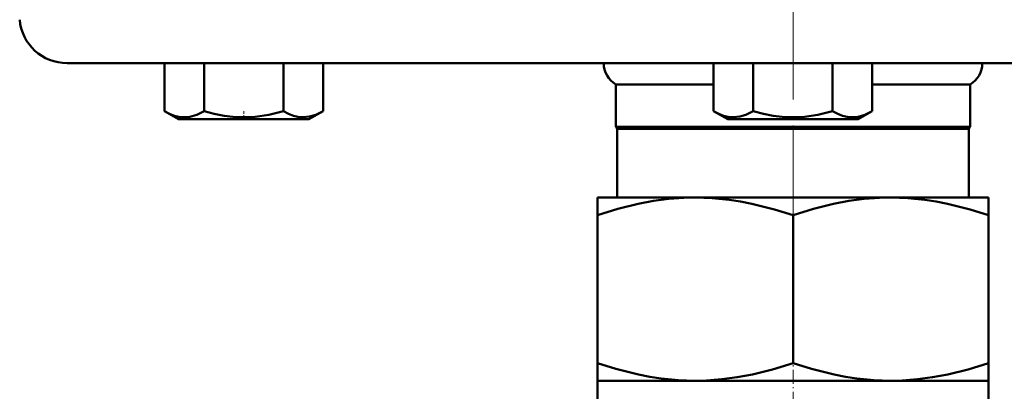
# Model space of a CAD drawing. Extents: x -1358 to 1757, y -1506 to 612.
# Tile 46 of 86: x -645 to -552, y -19 to 16. Entities that reach past the tile are written whole.
import ezdxf

# ---------------------------------------------------------------- set-up
doc = ezdxf.new("R2010")
doc.units = 0
doc.linetypes.add('DASHDOT', pattern=[18.5, 12, -3, 0.5, -3])

msp = doc.modelspace()

# ---------------------------------------------------------------- linework, layer by layer
at = {"color": 7, "linetype": 'DASHDOT', "lineweight": 18}
for p, q in [((-571.551, 505.192), (-571.551, 0.903)), ((-571.551, 39.746), (-571.551, -6.042))]:
    msp.add_line(p, q, dxfattribs=at)
at = {"color": 7, "lineweight": 50}
for p, q in [((-640.219, 12.127), (-571.551, 12.127)), ((-631.014, 12.127), (-631.014, 7.593)), ((-627.262, 12.127), (-627.262, 7.591)), ((-619.756, 12.127), (-619.756, 7.593)), ((-616.003, 12.127), (-616.003, 7.597)), ((-616, 12.127), (-616, 7.599)), ((-579.06, 12.127), (-579.06, 7.597)), ((-575.308, 12.127), (-575.308, 7.593)), ((-571.551, 12.127), (-502.884, 12.127)), ((-567.802, 12.127), (-567.802, 7.591)), ((-564.049, 12.127), (-564.049, 7.593)), ((-588.301, 10.127), (-579.06, 10.127)), ((-588.301, 10.127), (-588.301, 6.127)), ((-564.049, 10.127), (-554.801, 10.127)), ((-554.801, 6.127), (-554.801, 10.127)), ((-631.011, 7.591), (-630.96, 7.562)), ((-629.688, 6.827), (-631.011, 7.591)), ((-629.688, 6.827), (-631.011, 7.591)), ((-617.338, 6.827), (-616, 7.599)), ((-617.338, 6.827), (-616.007, 7.595)), ((-616.05, 7.571), (-616, 7.599)), ((-577.726, 6.827), (-579.057, 7.595)), ((-565.376, 6.827), (-564.053, 7.591)), ((-629.688, 6.827), (-618.165, 6.827)), ((-618.165, 6.827), (-617.338, 6.827)), ((-577.726, 6.827), (-576.899, 6.827)), ((-576.899, 6.827), (-565.376, 6.827)), ((-588.301, 6.127), (-554.801, 6.127)), ((-588.176, 5.91), (-588.301, 6.127)), ((-588.176, 5.91), (-554.926, 5.91)), ((-588.176, -0.573), (-588.176, 5.91)), ((-554.801, 6.127), (-554.926, 5.91)), ((-554.926, 5.91), (-554.926, -0.573)), ((-590.051, -0.573), (-590.051, -2.226)), ((-590.051, -0.573), (-580.801, -0.573)), ((-580.801, -0.573), (-571.551, -0.573)), ((-571.551, -0.573), (-562.301, -0.573)), ((-562.301, -0.573), (-553.051, -0.573)), ((-553.051, -2.226), (-553.051, -0.573)), ((-590.051, -16.221), (-590.051, -2.226)), ((-571.551, -2.226), (-571.551, -16.221)), ((-553.051, -16.221), (-553.051, -2.226)), ((-590.051, -16.221), (-590.051, -17.873)), ((-553.051, -17.873), (-553.051, -16.221)), ((-590.051, -17.873), (-580.801, -17.873)), ((-590.051, -17.873), (-590.051, -19.873)), ((-580.801, -17.873), (-571.551, -17.873)), ((-571.551, -17.873), (-562.301, -17.873)), ((-562.301, -17.873), (-553.051, -17.873)), ((-553.051, -17.873), (-553.051, -19.873))]:
    msp.add_line(p, q, dxfattribs=at)
at = {"color": 7, "linetype": 'DASHDOT', "lineweight": 18, "ltscale": 0.02298}
msp.add_line((-623.513, 6.75), (-623.513, 7.669), dxfattribs=at)
at = {"color": 7, "linetype": 'DASHDOT', "lineweight": 18, "ltscale": 0.109586}
msp.add_line((-571.551, -20.239), (-571.551, -15.856), dxfattribs=at)
at = {"color": 7, "lineweight": 50}
for points in [[(-631.014, 7.593), (-630.535, 7.344), (-630.069, 7.162), (-629.646, 7.057), (-629.229, 7.012), (-628.599, 7.062), (-627.957, 7.25), (-627.262, 7.591)], [(-627.262, 7.591), (-626.303, 7.342), (-625.372, 7.161), (-624.527, 7.056), (-623.691, 7.012), (-622.433, 7.062), (-621.148, 7.251), (-619.756, 7.593)], [(-619.756, 7.593), (-619.277, 7.345), (-618.812, 7.164), (-618.389, 7.06), (-617.884, 7.014)], [(-617.884, 7.014), (-617.297, 7.075), (-616.698, 7.256), (-616.003, 7.597)], [(-579.06, 7.597), (-578.581, 7.348), (-578.115, 7.167), (-577.692, 7.061), (-577.18, 7.014)], [(-577.18, 7.014), (-576.597, 7.074), (-576.002, 7.254), (-575.308, 7.593)], [(-575.308, 7.593), (-574.349, 7.344), (-573.417, 7.162), (-572.571, 7.057), (-571.736, 7.012), (-570.478, 7.062), (-569.194, 7.25), (-567.802, 7.591)], [(-567.802, 7.591), (-567.323, 7.342), (-566.858, 7.161), (-566.435, 7.056), (-566.017, 7.012), (-565.388, 7.062), (-564.746, 7.251), (-564.049, 7.593)], [(-590.051, -2.226), (-588.125, -1.636), (-586.208, -1.165), (-584.757, -0.894), (-583.312, -0.704), (-581.873, -0.597), (-580.801, -0.573)], [(-580.801, -0.573), (-579.192, -0.627), (-577.579, -0.787), (-576.514, -0.949), (-575.446, -1.154), (-573.299, -1.686), (-571.551, -2.226)], [(-571.551, -2.226), (-569.625, -1.636), (-567.708, -1.165), (-566.257, -0.894), (-564.812, -0.704), (-563.373, -0.597), (-562.301, -0.573)], [(-562.301, -0.573), (-560.692, -0.627), (-559.079, -0.787), (-558.014, -0.949), (-556.946, -1.154), (-554.799, -1.686), (-553.051, -2.226)], [(-580.801, -17.873), (-582.41, -17.819), (-584.024, -17.659), (-585.088, -17.497), (-586.156, -17.292), (-588.304, -16.76), (-590.051, -16.221)], [(-571.551, -16.221), (-573.477, -16.81), (-575.395, -17.281), (-576.846, -17.552), (-578.29, -17.743), (-579.729, -17.849), (-580.801, -17.873)], [(-562.301, -17.873), (-563.91, -17.819), (-565.524, -17.659), (-566.588, -17.497), (-567.656, -17.292), (-569.804, -16.76), (-571.551, -16.221)], [(-553.051, -16.221), (-554.977, -16.81), (-556.895, -17.281), (-558.346, -17.552), (-559.79, -17.743), (-561.229, -17.849), (-562.301, -17.873)]]:
    msp.add_lwpolyline(points, dxfattribs=at)
for centre, radius, start, end in [((-640.219, 16.627), 4.5, 184.99999, 270), ((-587.146, 12.127), 2.309, 180.00001, 240), ((-555.956, 12.127), 2.309, 300, 360)]:
    msp.add_arc(centre, radius, start, end, dxfattribs=at)

doc.saveas('drawing.dxf')
